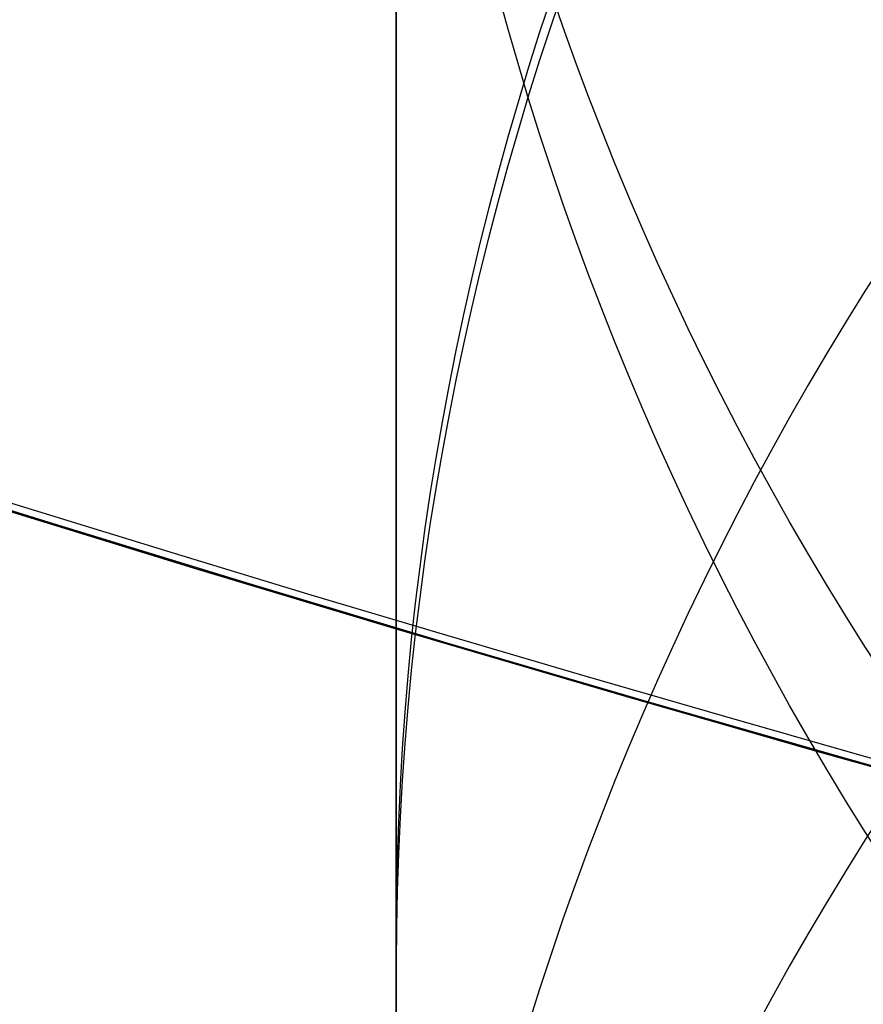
# Model space of a CAD drawing. Header units: millimetres. Extents: x -273 to 273, y -262 to 262.
# Tile 81 of 256: x -1.0377 to -0.9533, y -3.3926 to -3.2941. Entities that reach past the tile are written whole.
import ezdxf

# ---------------------------------------------------------------- set-up
doc = ezdxf.new("R2010")
doc.units = ezdxf.units.MM
doc.header["$MEASUREMENT"] = 0
doc.layers.add('Default', color=7, linetype='Continuous', true_color=0x000000)

# ---------------------------------------------------------------- blocks, each defined once
blk = doc.blocks.new('Block 01')
at = {"layer": 'Default', "color": 9, "true_color": 0xbfbfbf}
for points, knots in [([(-1.000000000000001, 0.9625595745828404, 779.189699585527), (-1.000000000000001, 1.280998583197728, 768.9222898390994), (-1.000000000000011, 1.60822665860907, 758.6551526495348), (-1.000000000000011, 2.162908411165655, 741.7134129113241), (-1.000000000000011, 2.385163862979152, 735.0386403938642), (-1.000000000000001, 2.680020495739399, 726.3185048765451), (-1.000000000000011, 2.749496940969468, 724.2730361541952), (-1.000000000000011, 2.950221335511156, 718.3886082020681), (-1.000000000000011, 3.082223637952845, 714.549674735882), (-1.000000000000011, 3.277304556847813, 708.911735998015), (-1.000000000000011, 3.339734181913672, 707.1127082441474), (-1.000000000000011, 3.555340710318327, 700.9136911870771), (-1.000000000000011, 3.709289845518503, 696.5137288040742), (-1.000000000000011, 3.950457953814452, 689.6254209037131), (-1.000000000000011, 4.037597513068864, 687.1370725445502), (-1.000000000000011, 4.243346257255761, 681.2464907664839), (-1.000000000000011, 4.361796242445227, 677.8442516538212), (-1.000000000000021, 4.51505934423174, 673.3905213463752), (-1.000000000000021, 4.55110413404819, 672.339072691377), (-1.000000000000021, 4.654748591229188, 669.3007794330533), (-1.000000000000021, 4.72190133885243, 667.313919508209), (-1.000000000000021, 4.819302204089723, 664.3890582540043), (-1.000000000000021, 4.850315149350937, 663.451082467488), (-1.000000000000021, 4.939106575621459, 660.7418510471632), (-1.000000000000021, 4.99619952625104, 658.9705727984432), (-1.000000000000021, 5.078196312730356, 656.3635239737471), (-1.000000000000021, 5.104171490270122, 655.5277872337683), (-1.000000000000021, 5.178117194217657, 653.1145003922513), (-1.000000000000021, 5.225159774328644, 651.5369216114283), (-1.000000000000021, 5.291775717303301, 649.2151569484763), (-1.000000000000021, 5.312728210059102, 648.4710108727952), (-1.000000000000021, 5.371892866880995, 646.3223061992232), (-1.000000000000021, 5.408934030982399, 644.9177149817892), (-1.000000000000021, 5.460257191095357, 642.8504632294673), (-1.000000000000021, 5.476222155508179, 642.1878448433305), (-1.000000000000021, 5.520726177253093, 640.2741157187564), (-1.000000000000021, 5.547853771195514, 639.0229716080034), (-1.000000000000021, 5.584037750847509, 637.1812211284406), (-1.000000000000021, 5.595070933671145, 636.5906540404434), (-1.000000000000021, 5.633113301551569, 634.4275768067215), (-1.000000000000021, 5.656253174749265, 632.8549951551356), (-1.000000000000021, 5.683104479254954, 630.3453829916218), (-1.000000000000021, 5.690876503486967, 629.4083981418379), (-1.000000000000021, 5.704959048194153, 626.7757251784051), (-1.000000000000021, 5.705103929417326, 625.0799908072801), (-1.000000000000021, 5.68662748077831, 622.6148386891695), (-1.000000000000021, 5.678186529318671, 621.8453577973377), (-1.000000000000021, 5.645450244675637, 619.6685621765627), (-1.000000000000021, 5.613843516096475, 618.2613429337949), (-1.000000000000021, 5.547641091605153, 616.2076259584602), (-1.000000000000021, 5.523868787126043, 615.5607945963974), (-1.000000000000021, 5.446622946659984, 613.7124725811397), (-1.000000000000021, 5.385124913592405, 612.5113068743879), (-1.000000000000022, 5.275243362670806, 610.7489796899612), (-1.000000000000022, 5.237283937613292, 610.1871802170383), (-1.000000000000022, 5.118499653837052, 608.5617062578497), (-1.000000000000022, 5.029625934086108, 607.4986175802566), (-1.000000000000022, 4.881019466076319, 605.9291952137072), (-1.000000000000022, 4.830320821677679, 605.4220101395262), (-1.000000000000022, 4.673910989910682, 603.9353326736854), (-1.000000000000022, 4.560934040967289, 602.9566088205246), (-1.000000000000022, 4.379236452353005, 601.5028346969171), (-1.000000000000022, 4.317553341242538, 601.0269018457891), (-1.000000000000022, 4.128574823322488, 599.6160337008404), (-1.000000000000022, 3.995433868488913, 598.6818870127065), (-1.000000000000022, 3.786684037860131, 597.2873614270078), (-1.000000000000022, 3.716032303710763, 596.8262352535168), (-1.000000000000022, 3.500665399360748, 595.4488499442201), (-1.000000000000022, 3.351765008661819, 594.5332490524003), (-1.000000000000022, 3.122282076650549, 593.1623081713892), (-1.000000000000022, 3.044892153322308, 592.7064300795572), (-1.000000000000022, 2.732205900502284, 590.8863798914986), (-1.000000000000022, 2.489709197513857, 589.5234549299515), (-1.000000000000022, 2.078471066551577, 587.2549467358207), (-1.000000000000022, 1.912200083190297, 586.3489072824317), (-1.000000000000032, 1.410808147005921, 583.6326549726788), (-1.000000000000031, 1.072868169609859, 581.8229631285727), (-1.000000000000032, 0.5711502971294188, 579.1065381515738), (-1.000000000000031, 0.4046971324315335, 578.2002993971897), (-1.000000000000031, -0.09076097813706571, 575.4739079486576), (-1.000000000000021, -0.4145497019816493, 573.6527914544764), (-1.000000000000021, -0.8824460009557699, 570.9120456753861), (-1.000000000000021, -1.035911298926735, 569.9940308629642), (-1.000000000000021, -1.488219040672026, 567.219143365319), (-1.000000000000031, -1.775493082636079, 565.3603697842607), (-1.000000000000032, -2.180303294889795, 562.5551785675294), (-1.000000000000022, -2.311710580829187, 561.6107802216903), (-1.000000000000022, -2.695615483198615, 558.739862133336), (-1.000000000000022, -2.932182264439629, 556.8112103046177), (-1.000000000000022, -3.257130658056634, 553.8923683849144), (-1.000000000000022, -3.361470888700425, 552.9039599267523), (-1.000000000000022, -3.663546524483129, 549.8806416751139), (-1.000000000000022, -3.84339114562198, 547.8439591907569), (-1.000000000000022, -4.083989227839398, 544.7530731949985), (-1.000000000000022, -4.160288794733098, 543.7000679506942), (-1.000000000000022, -4.379039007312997, 540.4594946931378), (-1.000000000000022, -4.504346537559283, 538.2707934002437), (-1.000000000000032, -4.66814441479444, 534.9404097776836), (-1.000000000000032, -4.719466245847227, 533.7993364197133), (-1.000000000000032, -4.865625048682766, 530.2683522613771), (-1.000000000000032, -4.946798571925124, 527.8778965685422), (-1.000000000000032, -5.053184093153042, 524.2318923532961), (-1.000000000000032, -5.086627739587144, 522.9765634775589), (-1.000000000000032, -5.166318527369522, 519.7554249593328), (-1.000000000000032, -5.209125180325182, 517.7895314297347), (-1.000000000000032, -5.261845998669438, 515.1450833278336), (-1.000000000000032, -5.274934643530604, 514.4665890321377), (-1.000000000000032, -5.313790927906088, 512.3949672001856), (-1.000000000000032, -5.338397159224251, 511.0018180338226), (-1.000000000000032, -5.374120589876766, 508.8936473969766), (-1.000000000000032, -5.385971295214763, 508.1786381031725), (-1.000000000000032, -5.42151507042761, 505.9960504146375), (-1.000000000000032, -5.444550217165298, 504.5284613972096), (-1.000000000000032, -5.478716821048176, 502.3080902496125), (-1.000000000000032, -5.490179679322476, 501.5553131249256), (-1.000000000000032, -5.524920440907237, 499.2587152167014), (-1.000000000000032, -5.547960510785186, 497.7148908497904), (-1.000000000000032, -5.582803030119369, 495.3799789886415), (-1.000000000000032, -5.594605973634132, 494.5888914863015), (-1.000000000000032, -5.630680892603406, 492.1773672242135), (-1.000000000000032, -5.6550555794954, 490.5569319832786), (-1.000000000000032, -5.692442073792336, 488.1072702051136), (-1.000000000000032, -5.70519005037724, 487.2780396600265), (-1.000000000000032, -5.744362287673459, 484.7528019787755), (-1.000000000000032, -5.771155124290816, 483.0568005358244), (-1.000000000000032, -5.812589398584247, 480.4943105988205), (-1.000000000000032, -5.826764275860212, 479.6278145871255), (-1.000000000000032, -5.870422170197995, 476.9922073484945), (-1.000000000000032, -5.900470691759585, 475.2231054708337), (-1.000000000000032, -5.947092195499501, 472.5518411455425), (-1.000000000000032, -5.963052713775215, 471.6496680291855), (-1.000000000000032, -6.012209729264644, 468.9091680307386), (-1.000000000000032, -6.046105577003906, 467.0708536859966), (-1.000000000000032, -6.098688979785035, 464.2970022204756), (-1.000000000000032, -6.116670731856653, 463.3614517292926), (-1.000000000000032, -6.171965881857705, 460.5236705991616), (-1.000000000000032, -6.210054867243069, 458.6214550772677), (-1.000000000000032, -6.269009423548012, 455.7533387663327), (-1.000000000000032, -6.2891248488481, 454.7874225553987), (-1.000000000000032, -6.350823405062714, 451.8621084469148), (-1.000000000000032, -6.393205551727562, 449.9027274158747), (-1.000000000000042, -6.458574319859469, 446.9508051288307), (-1.000000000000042, -6.480812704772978, 445.9582472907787), (-1.000000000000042, -6.548807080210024, 442.9572863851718), (-1.000000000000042, -6.595336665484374, 440.9489008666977), (-1.000000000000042, -6.666795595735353, 437.9257695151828), (-1.000000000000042, -6.691023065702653, 436.9110070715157), (-1.000000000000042, -6.764833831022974, 433.8484250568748), (-1.000000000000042, -6.815119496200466, 431.8006224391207), (-1.000000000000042, -6.891976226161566, 428.7210187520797), (-1.000000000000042, -6.917935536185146, 427.6892023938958), (-1.000000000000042, -7.023149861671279, 423.5381438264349), (-1.000000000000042, -7.103971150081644, 420.4189414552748), (-1.000000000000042, -7.241138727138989, 415.2075659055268), (-1.000000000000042, -7.29678422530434, 413.1153741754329), (-1.000000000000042, -7.437003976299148, 407.8807120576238), (-1.000000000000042, -7.522078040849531, 404.7382550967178), (-1.000000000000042, -7.635937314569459, 400.5500160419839), (-1.000000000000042, -7.664407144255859, 399.5042253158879), (-1.000000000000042, -7.749700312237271, 396.3732967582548), (-1.000000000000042, -7.806582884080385, 394.2881605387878), (-1.000000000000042, -7.891672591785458, 391.1648765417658), (-1.000000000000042, -7.919936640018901, 390.1267303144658), (-1.000000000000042, -8.00429786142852, 387.0239288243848), (-1.000000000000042, -8.060283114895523, 384.9592705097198), (-1.000000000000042, -8.143619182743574, 381.8691233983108), (-1.000000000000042, -8.171199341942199, 380.8436407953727), (-1.000000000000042, -8.253224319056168, 377.7832600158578), (-1.000000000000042, -8.307391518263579, 375.7483543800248), (-1.000000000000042, -8.38761078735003, 372.7048750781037), (-1.000000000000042, -8.414063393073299, 371.6963119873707), (-1.000000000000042, -8.49245311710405, 368.6903561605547), (-1.000000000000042, -8.543950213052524, 366.6929519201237), (-1.000000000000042, -8.619791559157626, 363.7073823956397), (-1.000000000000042, -8.644707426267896, 362.7192316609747), (-1.000000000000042, -8.71826754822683, 359.7774156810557), (-1.000000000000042, -8.766311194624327, 357.8237353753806), (-1.000000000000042, -8.836616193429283, 354.9050284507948), (-1.000000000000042, -8.859620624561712, 353.9400197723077), (-1.000000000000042, -8.927260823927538, 351.0697687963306), (-1.000000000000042, -8.971136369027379, 349.1645085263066), (-1.000000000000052, -9.034850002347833, 346.3193275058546), (-1.000000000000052, -9.05560279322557, 345.3794272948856), (-1.000000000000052, -9.116336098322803, 342.5858762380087), (-1.000000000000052, -9.155397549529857, 340.7322053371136), (-1.000000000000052, -9.211568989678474, 337.9649235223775), (-1.000000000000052, -9.22976443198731, 337.0513347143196), (-1.000000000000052, -9.282706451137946, 334.3373276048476), (-1.000000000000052, -9.31637641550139, 332.5368882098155), (-1.000000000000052, -9.364159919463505, 329.8495882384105), (-1.000000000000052, -9.379526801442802, 328.9627500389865), (-1.000000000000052, -9.423894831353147, 326.3288391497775), (-1.000000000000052, -9.451664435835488, 324.5817456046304), (-1.000000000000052, -9.49032037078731, 321.9742184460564), (-1.000000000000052, -9.502621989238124, 321.1138059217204), (-1.000000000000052, -9.53931983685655, 318.4428241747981), (-1.000000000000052, -9.56207256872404, 316.6322322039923), (-1.000000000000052, -9.593117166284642, 313.8735154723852), (-1.000000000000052, -9.603134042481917, 312.9254102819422), (-1.000000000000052, -9.630812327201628, 310.1118496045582), (-1.000000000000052, -9.646493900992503, 308.2463744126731), (-1.000000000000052, -9.665478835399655, 305.462748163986), (-1.000000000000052, -9.67102364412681, 304.5446125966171), (-1.000000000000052, -9.689922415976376, 300.924893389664), (-1.000000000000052, -9.697519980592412, 298.223278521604), (-1.000000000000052, -9.697964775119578, 293.7590302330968), (-1.000000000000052, -9.695019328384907, 291.9963982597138), (-1.000000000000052, -9.679547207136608, 287.6344381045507), (-1.000000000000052, -9.663126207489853, 285.0351232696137), (-1.000000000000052, -9.631127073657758, 281.5788330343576), (-1.000000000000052, -9.622363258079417, 280.7217952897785), (-1.000000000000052, -9.593669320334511, 278.1613667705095), (-1.000000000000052, -9.571257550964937, 276.4580037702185), (-1.000000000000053, -9.532633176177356, 273.9073598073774), (-1.000000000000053, -9.518965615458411, 273.0600403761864), (-1.000000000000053, -9.46114230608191, 269.6828585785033), (-1.000000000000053, -9.410324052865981, 267.1531103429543), (-1.000000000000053, -9.274660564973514, 261.2689274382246), (-1.000000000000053, -9.184113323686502, 257.9146251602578), (-1.000000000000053, -9.080691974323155, 254.5607204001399)], [-7.98116551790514e-12, -7.98116551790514e-12, -7.98116551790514e-12, -7.98116551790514e-12, 3.081704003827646, 3.081704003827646, 5.085245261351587, 5.085245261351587, 5.699239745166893, 5.699239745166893, 6.851600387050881, 6.851600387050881, 7.391633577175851, 7.391633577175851, 8.712430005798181, 8.712430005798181, 9.459392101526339, 9.459392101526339, 10.48068218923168, 10.48068218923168, 10.79630207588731, 10.79630207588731, 11.39270035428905, 11.39270035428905, 11.67424684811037, 11.67424684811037, 12.20590617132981, 12.20590617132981, 12.45674824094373, 12.45674824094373, 12.93023201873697, 12.93023201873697, 13.15356427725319, 13.15356427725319, 13.57508775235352, 13.57508775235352, 13.77393089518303, 13.77393089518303, 14.14936173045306, 14.14936173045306, 14.32656266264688, 14.32656266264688, 14.79838536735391, 14.79838536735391, 15.07948939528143, 15.07948939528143, 15.58819901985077, 15.58819901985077, 15.81905549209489, 15.81905549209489, 16.24131199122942, 16.24131199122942, 16.43549020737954, 16.43549020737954, 16.79629289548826, 16.79629289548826, 16.96521467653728, 16.96521467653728, 17.285235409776, 17.285235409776, 17.43814721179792, 17.43814721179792, 17.73370002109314, 17.73370002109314, 17.87767266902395, 17.87767266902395, 18.16074032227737, 18.16074032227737, 18.30069174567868, 18.30069174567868, 18.5789765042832, 18.5789765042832, 18.71769629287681, 18.71769629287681, 19.13299067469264, 19.13299067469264, 19.40934111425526, 19.40934111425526, 19.9616329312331, 19.9616329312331, 20.23805208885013, 20.23805208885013, 20.79294689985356, 20.79294689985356, 21.07217110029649, 21.07217110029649, 21.63640002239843, 21.63640002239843, 21.92244531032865, 21.92244531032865, 22.50534176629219, 22.50534176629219, 22.80350729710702, 22.80350729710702, 23.41685276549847, 23.41685276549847, 23.73357841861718, 23.73357841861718, 24.39123645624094, 24.39123645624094, 24.73390189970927, 24.73390189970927, 25.45143825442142, 25.45143825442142, 25.82816946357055, 25.82816946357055, 26.41807553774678, 26.41807553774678, 26.6216616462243, 26.6216616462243, 27.03967140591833, 27.03967140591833, 27.25420364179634, 27.25420364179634, 27.69453453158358, 27.69453453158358, 27.9203938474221, 27.9203938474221, 28.38359272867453, 28.38359272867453, 28.62094539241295, 28.62094539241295, 29.10713095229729, 29.10713095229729, 29.35592950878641, 29.35592950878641, 29.86479339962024, 29.86479339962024, 30.12477697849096, 30.12477697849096, 30.6555840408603, 30.6555840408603, 30.92627831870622, 30.92627831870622, 31.47786629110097, 31.47786629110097, 31.75858326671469, 31.75858326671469, 32.32936223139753, 32.32936223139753, 32.61919991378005, 32.61919991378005, 33.2071516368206, 33.2071516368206, 33.50499370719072, 33.50499370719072, 34.10767096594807, 34.10767096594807, 34.41218644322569, 34.41218644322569, 35.02671236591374, 35.02671236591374, 35.33635521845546, 35.33635521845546, 36.27242988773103, 36.27242988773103, 36.90030934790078, 36.90030934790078, 37.84339182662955, 37.84339182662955, 38.15724527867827, 38.15724527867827, 38.78301886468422, 38.78301886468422, 39.09457813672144, 39.09457813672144, 39.71420329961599, 39.71420329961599, 40.02195932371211, 40.02195932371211, 40.63264724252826, 40.63264724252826, 40.93532021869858, 40.93532021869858, 41.53474057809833, 41.53474057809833, 41.83128001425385, 41.83128001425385, 42.41756123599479, 42.41756123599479, 42.70714607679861, 42.70714607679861, 43.27887559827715, 43.27887559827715, 43.56091437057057, 43.56091437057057, 44.11713895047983, 44.11713895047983, 44.39126992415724, 44.39126992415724, 44.93149598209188, 44.93149598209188, 45.1975873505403, 45.1975873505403, 45.72178135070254, 45.72178135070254, 45.97993145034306, 45.97993145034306, 46.5231515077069, 46.5231515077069, 46.80759886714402, 46.80759886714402, 47.36726055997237, 47.36726055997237, 47.64270616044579, 47.64270616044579, 48.45319116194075, 48.45319116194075, 48.98198061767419, 48.98198061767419, 49.76178745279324, 49.76178745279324, 50.01891209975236, 50.01891209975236, 50.52996424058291, 50.52996424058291, 50.78419301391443, 50.78419301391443, 51.54326727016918, 51.54326727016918, 52.5499169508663, 52.5499169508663, 52.5499169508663, 52.5499169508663]), ([(-1.000000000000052, -10.48135596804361, 254.560720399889), (-1.000000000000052, -10.58511833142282, 257.9300429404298), (-1.000000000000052, -10.67568596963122, 261.2905291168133), (-1.000000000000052, -10.81127225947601, 267.1833387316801), (-1.000000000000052, -10.86202136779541, 269.715529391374), (-1.000000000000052, -10.91974508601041, 273.095985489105), (-1.000000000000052, -10.93338717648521, 273.944137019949), (-1.000000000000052, -10.97193319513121, 276.4972971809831), (-1.000000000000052, -10.99429016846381, 278.202344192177), (-1.000000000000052, -11.02289856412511, 280.765305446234), (-1.000000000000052, -11.03163321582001, 281.623192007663), (-1.000000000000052, -11.06351255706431, 285.082885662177), (-1.000000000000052, -11.07983907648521, 287.684754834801), (-1.000000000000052, -11.09514746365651, 292.050957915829), (-1.000000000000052, -11.09802542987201, 293.815278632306), (-1.000000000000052, -11.09740779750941, 298.2836648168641), (-1.000000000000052, -11.08970462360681, 300.987728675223), (-1.000000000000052, -11.07066442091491, 304.61067760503), (-1.000000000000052, -11.06508399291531, 305.529594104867), (-1.000000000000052, -11.04599193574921, 308.3154951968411), (-1.000000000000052, -11.03023938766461, 310.182464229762), (-1.000000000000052, -11.00245551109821, 312.998227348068), (-1.000000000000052, -10.99240361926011, 313.9470411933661), (-1.000000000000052, -10.96125861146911, 316.7077490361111), (-1.000000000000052, -10.93844128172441, 318.5196234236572), (-1.000000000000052, -10.90164996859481, 321.1924661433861), (-1.000000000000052, -10.88931877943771, 322.0534572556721), (-1.000000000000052, -10.85057526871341, 324.6626495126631), (-1.000000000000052, -10.82274859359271, 326.410829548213), (-1.000000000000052, -10.77829688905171, 329.0463336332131), (-1.000000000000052, -10.76290265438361, 329.9336785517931), (-1.000000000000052, -10.71503879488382, 332.62242367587), (-1.000000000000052, -10.68131693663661, 334.4238014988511), (-1.000000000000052, -10.62829949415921, 337.1391779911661), (-1.000000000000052, -10.61007961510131, 338.053197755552), (-1.000000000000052, -10.55383704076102, 340.8216947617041), (-1.000000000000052, -10.51473010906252, 342.6761499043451), (-1.000000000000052, -10.45393136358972, 345.4708380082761), (-1.000000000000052, -10.43315759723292, 346.4110910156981), (-1.000000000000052, -10.36938359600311, 349.257251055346), (-1.000000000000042, -10.32546993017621, 351.1631375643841), (-1.000000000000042, -10.25777558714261, 354.0342878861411), (-1.000000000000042, -10.23475405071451, 354.9995696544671), (-1.000000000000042, -10.16440059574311, 357.9190152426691), (-1.000000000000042, -10.11632688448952, 359.8731611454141), (-1.000000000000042, -10.04272487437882, 362.8156349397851), (-1.000000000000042, -10.01779606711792, 363.8039778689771), (-1.000000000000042, -9.941918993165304, 366.7900421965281), (-1.000000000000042, -9.890400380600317, 368.7877490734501), (-1.000000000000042, -9.811981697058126, 371.794117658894), (-1.000000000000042, -9.785520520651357, 372.8027908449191), (-1.000000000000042, -9.705278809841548, 375.8465172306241), (-1.000000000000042, -9.65109897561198, 377.8815598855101), (-1.000000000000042, -9.56905841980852, 380.9421041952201), (-1.000000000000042, -9.541474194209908, 381.9676132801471), (-1.000000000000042, -9.45812933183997, 385.057754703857), (-1.000000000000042, -9.402140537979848, 387.1223808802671), (-1.000000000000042, -9.317777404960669, 390.2250910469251), (-1.000000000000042, -9.289513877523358, 391.2631780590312), (-1.000000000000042, -9.204429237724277, 394.3861965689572), (-1.000000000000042, -9.147552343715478, 396.4711265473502), (-1.000000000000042, -9.062271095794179, 399.6017010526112), (-1.000000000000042, -9.033806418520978, 400.6473439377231), (-1.000000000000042, -8.919974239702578, 404.8348066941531), (-1.000000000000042, -8.83492493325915, 407.9766352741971), (-1.000000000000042, -8.6947560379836, 413.2100918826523), (-1.000000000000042, -8.63913479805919, 415.3017064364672), (-1.000000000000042, -8.50203674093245, 420.5114153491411), (-1.000000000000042, -8.421262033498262, 423.6295282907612), (-1.000000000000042, -8.316113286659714, 427.7790828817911), (-1.000000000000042, -8.290171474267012, 428.8104846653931), (-1.000000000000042, -8.213369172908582, 431.8887788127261), (-1.000000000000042, -8.16312078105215, 433.9356864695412), (-1.000000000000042, -8.089366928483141, 436.9968975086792), (-1.000000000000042, -8.06515888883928, 438.0111839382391), (-1.000000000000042, -7.993759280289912, 441.0328391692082), (-1.000000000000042, -7.947269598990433, 443.0402245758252), (-1.000000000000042, -7.879335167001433, 446.0396656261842), (-1.000000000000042, -7.857116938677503, 447.0317037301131), (-1.000000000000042, -7.791808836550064, 449.9820368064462), (-1.000000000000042, -7.749466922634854, 451.9403483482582), (-1.000000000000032, -7.687827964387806, 454.8640478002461), (-1.000000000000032, -7.667732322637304, 455.8294188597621), (-1.000000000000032, -7.608836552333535, 458.6958890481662), (-1.000000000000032, -7.570786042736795, 460.5970035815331), (-1.000000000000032, -7.515547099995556, 463.4331329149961), (-1.000000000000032, -7.497583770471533, 464.3681326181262), (-1.000000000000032, -7.445054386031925, 467.1403425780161), (-1.000000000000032, -7.411193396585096, 468.9775661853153), (-1.000000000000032, -7.362086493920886, 471.7164411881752), (-1.000000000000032, -7.346142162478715, 472.6180800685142), (-1.000000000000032, -7.299567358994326, 475.2877772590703), (-1.000000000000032, -7.269548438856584, 477.0558462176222), (-1.000000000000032, -7.225932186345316, 479.6899284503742), (-1.000000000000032, -7.211770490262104, 480.5559323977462), (-1.000000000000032, -7.170373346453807, 483.1170107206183), (-1.000000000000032, -7.143603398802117, 484.8120925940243), (-1.000000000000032, -7.104462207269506, 487.3359909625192), (-1.000000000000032, -7.091723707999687, 488.1648017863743), (-1.000000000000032, -7.054362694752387, 490.6133034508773), (-1.000000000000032, -7.030002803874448, 492.2329982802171), (-1.000000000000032, -6.993946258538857, 494.6434706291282), (-1.000000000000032, -6.982148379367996, 495.4342466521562), (-1.000000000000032, -6.947317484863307, 497.7683642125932), (-1.000000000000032, -6.924282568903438, 499.3117057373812), (-1.000000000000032, -6.889545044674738, 501.6076602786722), (-1.000000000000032, -6.878081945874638, 502.3602769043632), (-1.000000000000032, -6.843910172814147, 504.5803553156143), (-1.000000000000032, -6.820868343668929, 506.0478120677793), (-1.000000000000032, -6.785308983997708, 508.2303083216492), (-1.000000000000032, -6.773451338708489, 508.9453584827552), (-1.000000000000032, -6.737701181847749, 511.0538969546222), (-1.000000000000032, -6.713072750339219, 512.4473730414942), (-1.000000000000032, -6.674175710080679, 514.5196220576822), (-1.000000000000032, -6.661070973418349, 515.1984166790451), (-1.000000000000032, -6.608270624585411, 517.8446981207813), (-1.000000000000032, -6.56539016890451, 519.8121244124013), (-1.000000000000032, -6.4855437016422, 523.0364157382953), (-1.000000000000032, -6.45202259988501, 524.2933648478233), (-1.000000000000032, -6.34533769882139, 527.9459072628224), (-1.000000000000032, -6.263903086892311, 530.3412795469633), (-1.000000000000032, -6.117259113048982, 533.8804352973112), (-1.000000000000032, -6.065739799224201, 535.0247653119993), (-1.000000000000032, -5.901239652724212, 538.3662982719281), (-1.000000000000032, -5.775360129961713, 540.5628883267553), (-1.000000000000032, -5.555603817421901, 543.8158341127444), (-1.000000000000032, -5.478921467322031, 544.8733275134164), (-1.000000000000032, -5.237049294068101, 547.9783933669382), (-1.000000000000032, -5.056228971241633, 550.0247600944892), (-1.000000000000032, -4.752521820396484, 553.0627493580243), (-1.000000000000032, -4.647599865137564, 554.0561530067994), (-1.000000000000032, -4.320842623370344, 556.9898160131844), (-1.000000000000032, -4.082972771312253, 558.9282843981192), (-1.000000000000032, -3.697004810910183, 561.8136061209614), (-1.000000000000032, -3.564914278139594, 562.7626025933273), (-1.000000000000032, -3.158147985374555, 565.5804882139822), (-1.000000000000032, -2.869558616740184, 567.4473513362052), (-1.000000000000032, -2.415306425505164, 570.2336020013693), (-1.000000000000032, -2.261264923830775, 571.1548994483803), (-1.000000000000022, -1.791945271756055, 573.9035506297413), (-1.000000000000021, -1.467305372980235, 575.7292889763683), (-1.000000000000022, -0.9707572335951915, 578.4614631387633), (-1.000000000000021, -0.8040808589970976, 579.3688656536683), (-1.000000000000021, -0.3021880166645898, 582.0861495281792), (-1.000000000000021, 0.03569499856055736, 583.8955381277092), (-1.000000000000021, 0.5367179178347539, 586.6098755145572), (-1.000000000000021, 0.7026845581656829, 587.5143018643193), (-1.000000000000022, 1.112800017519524, 589.7767942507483), (-1.000000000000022, 1.354493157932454, 591.1353138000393), (-1.000000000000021, 1.666031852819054, 592.9489163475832), (-1.000000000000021, 1.743064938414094, 593.4027545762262), (-1.000000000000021, 1.971324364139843, 594.7665962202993), (-1.000000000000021, 2.119379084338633, 595.6771341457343), (-1.000000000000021, 2.333431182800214, 597.0463870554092), (-1.000000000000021, 2.403598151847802, 597.5044463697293), (-1.000000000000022, 2.610761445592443, 598.8886963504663), (-1.000000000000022, 2.742844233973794, 599.8156275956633), (-1.000000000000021, 2.930246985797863, 601.2151506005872), (-1.000000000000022, 2.991376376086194, 601.6869588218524), (-1.000000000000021, 3.171363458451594, 603.1275236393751), (-1.000000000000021, 3.283251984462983, 604.0971539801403), (-1.000000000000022, 3.438128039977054, 605.5698704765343), (-1.000000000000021, 3.488318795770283, 606.0721949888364), (-1.000000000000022, 3.635454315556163, 607.6267784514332), (-1.000000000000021, 3.723445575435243, 608.6798807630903), (-1.000000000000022, 3.841069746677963, 610.2903893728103), (-1.000000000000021, 3.878670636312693, 610.8472161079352), (-1.000000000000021, 3.987582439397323, 612.5950459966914), (-1.000000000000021, 4.048541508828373, 613.7866822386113), (-1.000000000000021, 4.125143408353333, 615.6210389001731), (-1.000000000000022, 4.148732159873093, 616.2634379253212), (-1.000000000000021, 4.214475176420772, 618.3047489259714), (-1.000000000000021, 4.245857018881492, 619.7039925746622), (-1.000000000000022, 4.278371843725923, 621.8693201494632), (-1.000000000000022, 4.286757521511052, 622.6353096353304), (-1.000000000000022, 4.305114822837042, 625.0910164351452), (-1.000000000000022, 4.304935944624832, 626.7807964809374), (-1.000000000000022, 4.290862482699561, 629.4050399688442), (-1.000000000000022, 4.283098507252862, 630.3395495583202), (-1.000000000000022, 4.256278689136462, 632.8435107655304), (-1.000000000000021, 4.233168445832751, 634.4129167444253), (-1.000000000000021, 4.19518031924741, 636.5718879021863), (-1.000000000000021, 4.184159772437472, 637.1615244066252), (-1.000000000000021, 4.148012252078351, 639.0007143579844), (-1.000000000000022, 4.120911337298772, 640.2502285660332), (-1.000000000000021, 4.076450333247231, 642.1616209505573), (-1.000000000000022, 4.060498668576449, 642.8235324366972), (-1.000000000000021, 4.009212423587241, 644.8888592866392), (-1.000000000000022, 3.972196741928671, 646.2922325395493), (-1.000000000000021, 3.913071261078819, 648.4392005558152), (-1.000000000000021, 3.892130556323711, 649.1828278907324), (-1.000000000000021, 3.82554648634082, 651.5031971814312), (-1.000000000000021, 3.77852520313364, 653.0798993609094), (-1.000000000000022, 3.70461129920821, 655.4919445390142), (-1.000000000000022, 3.678645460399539, 656.3273161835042), (-1.000000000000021, 3.596673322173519, 658.9333980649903), (-1.000000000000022, 3.539596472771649, 660.7040744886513), (-1.000000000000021, 3.450828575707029, 663.4124608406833), (-1.000000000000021, 3.419822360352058, 664.3501933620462), (-1.000000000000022, 3.322438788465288, 667.2744239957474), (-1.000000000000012, 3.255297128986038, 669.2608965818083), (-1.000000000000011, 3.151668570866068, 672.2986527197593), (-1.000000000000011, 3.115628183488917, 673.3499515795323), (-1.000000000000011, 2.962378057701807, 677.8032248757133), (-1.000000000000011, 2.843937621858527, 681.2051568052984), (-1.000000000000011, 2.638202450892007, 687.0953208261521), (-1.000000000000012, 2.551066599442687, 689.5835586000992), (-1.000000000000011, 2.309905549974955, 696.4716660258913), (-1.000000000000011, 2.155960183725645, 700.8715385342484), (-1.000000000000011, 1.940358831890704, 707.0704417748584), (-1.000000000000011, 1.877930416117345, 708.8694455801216), (-1.000000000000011, 1.682852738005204, 714.5073271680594), (-1.000000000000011, 1.550852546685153, 718.3462274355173), (-1.000000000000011, 1.350131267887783, 724.2306072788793), (-1.000000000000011, 1.280655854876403, 726.2760610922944), (-1.000000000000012, 0.9858041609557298, 734.9961111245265), (-1.000000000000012, 0.7635526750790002, 741.6708130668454), (-1.000000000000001, 0.208884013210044, 758.6122392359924), (-1.000000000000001, -0.1183353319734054, 768.8791334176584), (-1.000000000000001, -0.4367668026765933, 779.1463001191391)], [-0.000923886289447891, -0.000923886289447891, -0.000923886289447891, -0.000923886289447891, 1.007598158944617, 1.007598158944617, 1.76741793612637, 1.76741793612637, 2.021900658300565, 2.021900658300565, 2.533466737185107, 2.533466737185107, 2.790850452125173, 2.790850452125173, 3.571437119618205, 3.571437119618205, 4.10074247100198, 4.10074247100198, 4.911976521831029, 4.911976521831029, 5.187661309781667, 5.187661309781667, 5.74778116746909, 5.74778116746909, 6.032446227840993, 6.032446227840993, 6.576060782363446, 6.576060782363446, 6.834389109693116, 6.834389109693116, 7.358918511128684, 7.358918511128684, 7.625166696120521, 7.625166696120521, 8.16568402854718, 8.16568402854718, 8.43994923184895, 8.43994923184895, 8.996419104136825, 8.996419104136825, 9.278568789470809, 9.278568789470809, 9.850496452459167, 9.850496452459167, 10.1401684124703, 10.1401684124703, 10.72659980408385, 10.72659980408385, 11.02320219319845, 11.02320219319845, 11.62272402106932, 11.62272402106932, 11.92543540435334, 11.92543540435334, 12.53617525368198, 12.53617525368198, 12.84394466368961, 12.84394466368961, 13.4635711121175, 13.4635711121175, 13.77511809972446, 13.77511809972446, 14.40084079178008, 14.40084079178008, 14.71465538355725, 14.71465538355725, 15.6575657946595, 15.6575657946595, 16.2852830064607, 16.2852830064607, 17.22104704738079, 17.22104704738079, 17.53057087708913, 17.53057087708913, 18.14483891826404, 18.14483891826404, 18.44921684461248, 18.44921684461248, 19.05160446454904, 19.05160446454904, 19.34929575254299, 19.34929575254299, 19.93693677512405, 19.93693677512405, 20.22661591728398, 20.22661591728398, 20.79707445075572, 20.79707445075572, 21.07763104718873, 21.07763104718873, 21.62890135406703, 21.62890135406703, 21.89944005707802, 21.89944005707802, 22.42994646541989, 22.42994646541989, 22.68978694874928, 22.68978694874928, 23.19838383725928, 23.19838383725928, 23.44706082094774, 23.44706082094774, 23.93303276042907, 23.93303276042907, 24.17029613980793, 24.17029613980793, 24.63335830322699, 24.63335830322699, 24.85917344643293, 24.85917344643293, 25.29947243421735, 25.29947243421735, 25.51402073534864, 25.51402073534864, 25.9321360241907, 25.9321360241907, 26.13581588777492, 26.13581588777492, 26.72619253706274, 26.72619253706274, 27.10341689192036, 27.10341689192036, 27.82244262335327, 27.82244262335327, 28.16609277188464, 28.16609277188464, 28.82613486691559, 28.82613486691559, 29.14421731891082, 29.14421731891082, 29.7604932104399, 29.7604932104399, 30.0601725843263, 30.0601725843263, 30.64604983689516, 30.64604983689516, 30.93349468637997, 30.93349468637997, 31.50019215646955, 31.50019215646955, 31.78042109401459, 31.78042109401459, 32.33673553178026, 32.33673553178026, 32.61351503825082, 32.61351503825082, 33.16572399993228, 33.16572399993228, 33.44158682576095, 33.44158682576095, 33.85554507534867, 33.85554507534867, 33.99364604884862, 33.99364604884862, 34.27039577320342, 34.27039577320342, 34.40941817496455, 34.40941817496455, 34.69030305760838, 34.69030305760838, 34.83302975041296, 34.83302975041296, 35.12584033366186, 35.12584033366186, 35.27728872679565, 35.27728872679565, 35.59430765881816, 35.59430765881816, 35.76173672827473, 35.76173672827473, 36.11968250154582, 36.11968250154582, 36.31253329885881, 36.31253329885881, 36.73240368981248, 36.73240368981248, 36.96221667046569, 36.96221667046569, 37.46914895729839, 37.46914895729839, 37.74951534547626, 37.74951534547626, 38.22039360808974, 38.22039360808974, 38.39731845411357, 38.39731845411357, 38.77226685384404, 38.77226685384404, 38.97090138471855, 38.97090138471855, 39.39206680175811, 39.39206680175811, 39.61524732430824, 39.61524732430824, 40.08847636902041, 40.08847636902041, 40.33921328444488, 40.33921328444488, 40.87070134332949, 40.87070134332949, 41.15217977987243, 41.15217977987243, 41.74847229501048, 41.74847229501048, 42.06405277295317, 42.06405277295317, 43.08526861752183, 43.08526861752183, 43.83221065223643, 43.83221065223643, 45.15300331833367, 45.15300331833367, 45.69303881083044, 45.69303881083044, 46.84540973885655, 46.84540973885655, 47.45941053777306, 47.45941053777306, 49.46296582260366, 49.46296582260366, 52.5446510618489, 52.5446510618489, 52.5446510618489, 52.5446510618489])]:
    blk.add_open_spline(points, degree=3, knots=knots, dxfattribs=at)
for points in [[(-0.6999999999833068, 3.35251813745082, 657.1532466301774), (-0.7785398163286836, 3.352518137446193, 657.1532466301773), (-0.9347173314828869, 3.417768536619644, 657.1552989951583), (-1.000000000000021, 3.573868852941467, 657.1602089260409), (-1.00000000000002, 3.652369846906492, 657.1626780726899)], [(-0.6999999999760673, 3.237220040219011, 606.603034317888), (-0.778539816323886, 3.237220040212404, 606.6030343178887), (-0.9347173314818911, 3.302212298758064, 606.5968833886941), (-1.000000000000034, 3.457695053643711, 606.5821683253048), (-1.00000000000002, 3.535885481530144, 606.5747682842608)], [(-0.7000000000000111, 3.51487592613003, 710.7211441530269), (-0.7785398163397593, 3.51487592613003, 710.7211441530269), (-0.9347173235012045, 3.449632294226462, 710.7188866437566), (-1.000000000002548, 3.293548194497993, 710.713485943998), (-1.00000000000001, 3.2150553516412, 710.7107699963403)], [(-0.7000000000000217, 3.494504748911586, 593.5688343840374), (-0.7785398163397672, 3.494504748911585, 593.5688343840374), (-0.9347173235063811, 3.430117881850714, 593.5796120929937), (-1.000000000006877, 3.276083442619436, 593.6053958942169), (-1.00000000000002, 3.198621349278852, 593.6183622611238)], [(-0.6999999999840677, 3.181724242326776, 662.4648920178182), (-0.7785398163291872, 3.18172424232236, 662.4648920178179), (-0.934717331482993, 3.246971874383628, 662.4670305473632), (-1.000000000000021, 3.403065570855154, 662.4721466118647), (-1.00000000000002, 3.481563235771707, 662.4747194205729)], [(-0.69999999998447, 3.08876018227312, 665.2779334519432), (-0.7785398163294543, 3.088760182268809, 665.2779334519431), (-0.9347173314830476, 3.154006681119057, 665.2801062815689), (-1.000000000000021, 3.310097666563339, 665.2853044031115), (-1.00000000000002, 3.38859396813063, 665.2879184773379)], [(-0.6999999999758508, 3.086975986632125, 605.0991969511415), (-0.7785398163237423, 3.086975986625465, 605.0991969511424), (-0.9347173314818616, 3.151900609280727, 605.092368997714), (-1.000000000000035, 3.307221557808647, 605.0760342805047), (-1.00000000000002, 3.385330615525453, 605.0678197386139)]]:
    blk.add_open_spline(points, degree=3, dxfattribs=at)

msp = doc.modelspace()

# ---------------------------------------------------------------- linework, layer by layer
at = {"layer": 'Default', "color": 9, "true_color": 0xbfbfbf}
for centre, radius in [((2.48689957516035e-13, 4.67546815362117e-14, -579.6680000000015), 16), ((1.76744971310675e-13, 1.17676755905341e-15, -67.067876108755), 3.5), ((1.502247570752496e-14, 1.572370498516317e-15, -65.41749310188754), 3.5)]:
    msp.add_circle(centre, radius, dxfattribs=at)
for centre, radius, start, end in [((-3.8628076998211e-14, 1.277357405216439e-14, -22), 100.85, 0.002522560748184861, 270), ((-3.8628076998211e-14, 1.277357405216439e-14, -22), 100.05, 0.00252256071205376, 270), ((2.486899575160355e-13, 4.64253806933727e-14, -579.1680000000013), 15.99999999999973, 89.99999999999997, 269.9999999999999), ((2.486899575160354e-13, 4.376084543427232e-14, -580.1680000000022), 16, 89.99999999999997, 269.9999999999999), ((2.486899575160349e-13, 7.307073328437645e-14, -578.6680000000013), 15.49999999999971, 89.99999999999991, 269.9999999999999), ((2.486899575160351e-13, 9.12188706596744e-15, -603.1680000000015), 7.499999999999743, 89.99999999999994, 269.9999999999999), ((2.486899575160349e-13, 4.598129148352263e-14, -580.1680000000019), 7.500000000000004, 89.99999999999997, 269.9999999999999), ((2.48689957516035e-13, 7.789619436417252e-15, -603.668000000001), 6.999999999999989, 89.9999999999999, 269.9999999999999), ((2.486899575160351e-13, 7.789619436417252e-15, -603.6680000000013), 4.458500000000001, 89.99999999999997, 269.9999999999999), ((2.488564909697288e-13, 1.265031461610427e-14, -583.6680000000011), 4.45849999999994, 89.9999999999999, 262.0775736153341), ((2.448644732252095e-14, 7.79312288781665e-15, -62.8678761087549), 4.449999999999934, 59.47667614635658, 239.4766761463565), ((2.185933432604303e-14, -9.758911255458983e-15, -59.66787610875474), 4.450000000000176, 59.47667614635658, 239.4766761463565), ((2.410389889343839e-14, 7.796626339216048e-15, -62.8678761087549), 4.449999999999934, 239.4766761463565, 59.47667614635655), ((2.080400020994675e-14, -9.18803421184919e-15, -59.66787610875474), 4.450000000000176, 239.4766761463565, 59.47667614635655), ((-2.842170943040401e-14, 2.244456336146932e-14, -44), 100.85, 180, 270), ((0, 3.665541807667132e-14), 100.85, 180, 270), ((-1.4210854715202e-14, 2.244456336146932e-14), 100.05, 180, 270), ((4.085620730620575e-14, 1.572370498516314e-15, -66.16787610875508), 3.499999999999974, 179.9999999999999, 359.9999999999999), ((3.97459842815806e-14, 1.572370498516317e-15, -64.66711009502), 3.499999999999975, 179.9999999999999, 0), ((-1.4210854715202e-14, 3.665541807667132e-14, -44), 100.05, 180.0000000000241, 270), ((1.790789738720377e-13, 4.125883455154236e-15, -66.16787610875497), 3.500000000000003, 180.1740811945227, 269.9999999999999), ((1.775246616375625e-13, 1.128281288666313e-15, -67.96787610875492), 3.5, 182.2207942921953, 270), ((2.486899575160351e-13, 2.428411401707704e-14, -593.6680000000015), 4.4585, 197.2595617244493, 270), ((2.486899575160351e-13, 2.749419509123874e-14, -591.6680000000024), 7.5, 194.9662382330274, 270)]:
    msp.add_arc(centre, radius, start, end, dxfattribs=at)
for points, weights, knots in [([(-112.052876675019, 3.686125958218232e-13, -41.67126407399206), (-112.052876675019, -112.052876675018, -41.67126407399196), (-3.551012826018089e-13, -112.052876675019, -41.67126407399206), (112.052876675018, -112.052876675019, -41.67126407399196), (112.052876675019, -3.848246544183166e-13, -41.67126407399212), (112.052876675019, 112.0528766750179, -41.671264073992), (3.859245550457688e-13, 112.052876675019, -41.67126407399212)], [1, 0.7071067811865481, 1, 0.7071067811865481, 1, 0.7071067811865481, 1], [-528.0367412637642, -528.0367412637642, -528.0367412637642, -352.0244941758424, -352.0244941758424, -176.0122470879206, -176.0122470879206, 0, 0, 0]), ([(3.733584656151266e-13, 108.255644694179, -41.67126407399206), (108.255644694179, 108.255644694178, -41.67126407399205), (108.255644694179, -3.295794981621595e-13, -41.67126407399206), (108.255644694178, -108.255644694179, -41.67126407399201), (-3.424886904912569e-13, -108.255644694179, -41.67126407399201), (-108.255644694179, -108.255644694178, -41.67126407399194), (-108.255644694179, 3.561743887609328e-13, -41.67126407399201)], [1, 0.7071067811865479, 1, 0.7071067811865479, 1, 0.7071067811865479, 1], [0, 0, 0, 170.0475690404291, 170.0475690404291, 340.0951380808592, 340.0951380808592, 510.1427071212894, 510.1427071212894, 510.1427071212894]), ([(2.109977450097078e-13, 58.94401797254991, -59.09351528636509), (58.94401797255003, 58.94401797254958, -59.09351528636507), (58.94401797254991, -1.942115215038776e-13, -59.09351528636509), (58.94401797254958, -58.94401797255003, -59.09351528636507), (-1.805700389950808e-13, -58.94401797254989, -59.09351528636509), (-58.94401797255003, -58.94401797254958, -59.09351528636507), (-58.9440179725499, 1.973562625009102e-13, -59.09351528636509), (-58.94401797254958, 58.94401797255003, -59.09351528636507), (2.109977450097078e-13, 58.94401797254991, -59.09351528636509)], [0.9909948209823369, 0.7007391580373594, 0.9909948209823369, 0.7007391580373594, 0.9909948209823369, 0.7007391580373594, 0.9909948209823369, 0.7007391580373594, 0.9909948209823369], [0, 0, 0, 224.1057533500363, 224.1057533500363, 448.211506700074, 448.211506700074, 672.3172600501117, 672.3172600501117, 896.423013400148, 896.423013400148, 896.423013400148]), ([(2.044550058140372e-13, 56.93896143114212, -58.00311703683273), (56.93896143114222, 56.93896143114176, -58.00311703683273), (56.93896143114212, -1.875516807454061e-13, -58.00311703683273), (56.93896143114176, -56.9389614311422, -58.00311703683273), (-1.737930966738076e-13, -56.9389614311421, -58.00311703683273), (-56.93896143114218, -56.93896143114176, -58.00311703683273), (-56.93896143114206, 1.906964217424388e-13, -58.00311703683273), (-56.93896143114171, 56.93896143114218, -58.00311703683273), (2.044550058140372e-13, 56.93896143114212, -58.00311703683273)], [0.9915545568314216, 0.70113495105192, 0.9915545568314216, 0.70113495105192, 0.9915545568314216, 0.70113495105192, 0.9915545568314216, 0.70113495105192, 0.9915545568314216], [0, 0, 0, 216.5112893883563, 216.5112893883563, 433.0225787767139, 433.0225787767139, 649.5338681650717, 649.5338681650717, 866.045157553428, 866.045157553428, 866.045157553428])]:
    msp.add_rational_spline(points, weights, degree=2, knots=knots, dxfattribs=at)
msp.add_open_spline([(-86.75499999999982, -50.08802260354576, -756.8932544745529), (-43.37749999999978, -25.04401130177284, -775.8033956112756), (2.700062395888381e-13, 7.615262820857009e-14, -794.7135367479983)], degree=2, dxfattribs=at)

# ---------------------------------------------------------------- block references
at = {"layer": 'Default', "color": 9, "true_color": 0xbfbfbf, "extrusion": (0, 0, -1), "rotation": 180}
msp.add_blockref('Block 01', (0, 8.233708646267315e-15, -200), dxfattribs=at)

doc.saveas('drawing.dxf')
